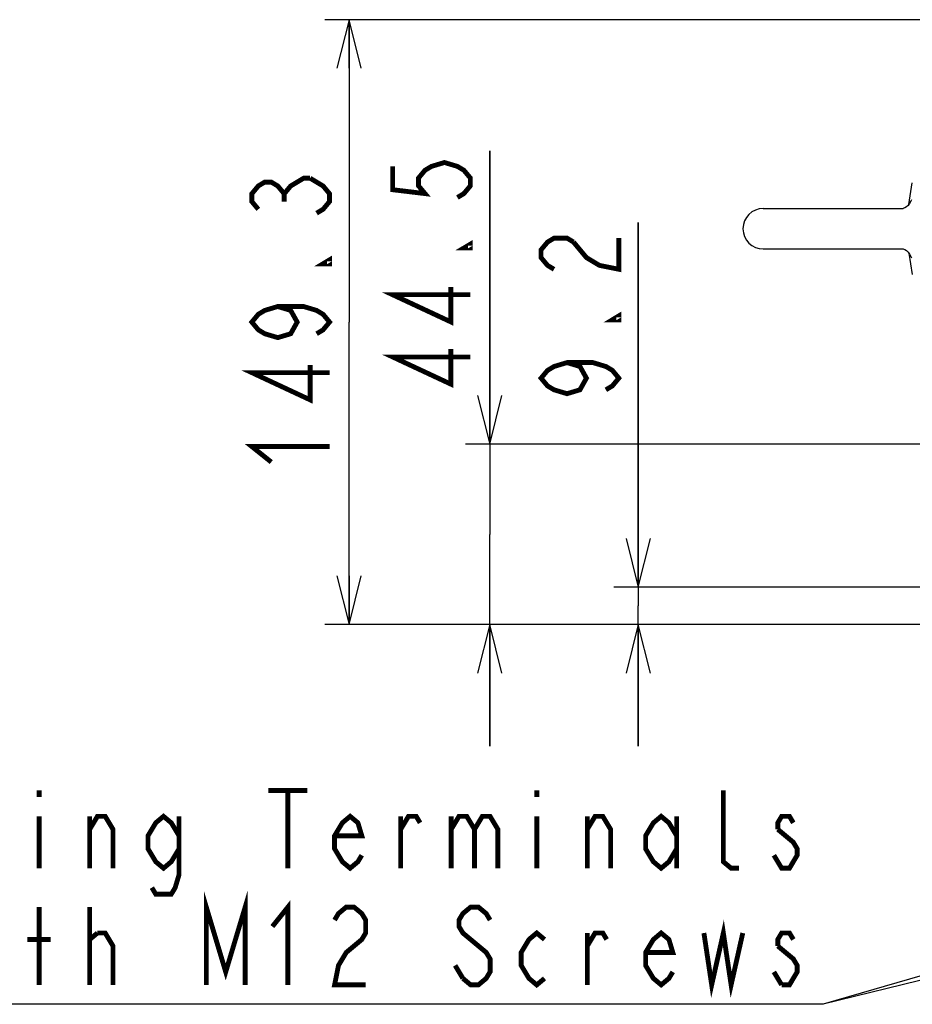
# Model space of a CAD drawing. Extents: x 29 to 410, y 35 to 287.
# Tile 20 of 30: x 171 to 208, y 62 to 102. Entities that reach past the tile are written whole.
import ezdxf

# ---------------------------------------------------------------- set-up
doc = ezdxf.new("R2010")
doc.units = 0
doc.header["$LTSCALE"] = 23.1
doc.layers.get('0').update_dxf_attribs({"linetype": 'CONTINUOUS'})
for name, color, linetype in [('ALL_AXIS', 7, 'CONTINUOUS'), ('ALL_DIM', 7, 'CONTINUOUS'), ('ALL_FEATURES', 7, 'CONTINUOUS'), ('ALL_NOTE', 7, 'CONTINUOUS')]:
    doc.layers.add(name, color=color, linetype=linetype)
doc.dimstyles.get("Standard").update_dxf_attribs({"dimtxt": 2.5, "dimasz": 2.5, "dimexe": 1.25, "dimexo": 0.625, "dimtad": 1, "dimcen": 2.5, "dimazin": 3, "dimtfac": 1, "dimtmove": 0, "dimatfit": 3})

# ---------------------------------------------------------------- blocks, each defined once
blk = doc.blocks.new('_OPEN')
at = {"color": 0, "linetype": 'BYBLOCK'}
for p, q in [((0, 0), (-1, 0.25)), ((-1, -0.25), (0, 0)), ((-1, 0), (0, 0))]:
    blk.add_line(p, q, dxfattribs=at)
blk = doc.blocks.new('*D21')
at = {"layer": 'ALL_DIM', "color": 2, "linetype": 'CONTINUOUS'}
for p, q in [((190.667, 84.934), (190.667, 97.005)), ((190.667, 97.005), (190.667, 81.225)), ((216.22, 84.934), (189.667, 84.934)), ((190.667, 72.517), (190.667, 81.225)), ((225.354, 77.517), (189.667, 77.517)), ((190.667, 77.517), (190.667, 72.517))]:
    blk.add_line(p, q, dxfattribs=at)
at = {"layer": 'ALL_DIM', "color": 2, "linetype": 'CONTINUOUS', "xscale": 2, "yscale": 2, "zscale": 2}
for p, rotation in [((190.667, 84.934), 270), ((190.667, 77.517), 90)]:
    blk.add_blockref('_OPEN', p, dxfattribs=dict(at, rotation=rotation))
blk = doc.blocks.new('*D22')
at = {"layer": 'ALL_DIM', "color": 2, "linetype": 'CONTINUOUS'}
for p, q in [((216.22, 102.4), (183.873, 102.4)), ((184.873, 102.4), (184.873, 89.959)), ((184.873, 77.517), (184.873, 89.959)), ((225.354, 77.517), (183.873, 77.517))]:
    blk.add_line(p, q, dxfattribs=at)
at = {"layer": 'ALL_DIM', "color": 2, "linetype": 'CONTINUOUS', "xscale": 2, "yscale": 2, "zscale": 2}
for p, rotation in [((184.873, 102.4), 90), ((184.873, 77.517), 270)]:
    blk.add_blockref('_OPEN', p, dxfattribs=dict(at, rotation=rotation))
blk = doc.blocks.new('*D23')
at = {"layer": 'ALL_DIM', "color": 2, "linetype": 'CONTINUOUS'}
for p, q in [((196.777, 79.05), (196.777, 94.052)), ((196.777, 94.052), (196.777, 78.284)), ((258.604, 79.05), (195.777, 79.05)), ((196.777, 72.517), (196.777, 78.284)), ((225.354, 77.517), (195.777, 77.517)), ((196.777, 77.517), (196.777, 72.517))]:
    blk.add_line(p, q, dxfattribs=at)
at = {"layer": 'ALL_DIM', "color": 2, "linetype": 'CONTINUOUS', "xscale": 2, "yscale": 2, "zscale": 2}
for p, rotation in [((196.777, 79.05), 270), ((196.777, 77.517), 90)]:
    blk.add_blockref('_OPEN', p, dxfattribs=dict(at, rotation=rotation))

msp = doc.modelspace()

# ---------------------------------------------------------------- linework, layer by layer
at = {"layer": 'ALL_AXIS', "color": 7, "linetype": 'CONTINUOUS'}
for p, q in [((207.914, 94.8), (208.056, 95.687)), ((201.92, 94.634), (207.685, 94.634)), ((201.92, 92.967), (207.686, 92.967)), ((207.914, 92.8), (208.056, 91.913))]:
    msp.add_line(p, q, dxfattribs=at)
msp.add_arc((201.92, 93.8), 0.833, 90, 270, dxfattribs=at)
at = {"layer": 'ALL_DIM', "color": 2, "linetype": 'CONTINUOUS', "const_width": 0.2}
for points in [[(186.667, 96.365), (186.667, 95.405), (188, 95.245), (187.733, 95.565), (187.733, 95.885), (188, 96.205), (188.267, 96.365), (188.8, 96.525), (189.333, 96.365), (189.6, 96.205), (189.867, 95.885), (189.867, 95.565), (189.6, 95.245), (189.333, 95.085)], [(181.14, 94.599), (180.873, 94.919), (180.873, 95.239), (181.14, 95.559), (181.406, 95.719), (181.673, 95.719), (181.94, 95.559), (182.206, 95.239), (182.473, 95.559), (182.74, 95.719), (183.006, 95.879), (183.273, 95.879)], [(183.273, 95.879), (183.806, 95.559), (184.073, 95.239), (184.073, 94.919), (183.806, 94.599), (183.54, 94.439)], [(182.206, 94.919), (182.206, 95.239)], [(189.867, 93.165), (189.867, 93.005), (189.6, 93.005), (189.867, 93.165)], [(193.311, 92.132), (193.044, 92.292), (192.777, 92.612), (192.777, 92.932), (193.044, 93.252), (193.311, 93.412), (193.844, 93.412), (194.111, 93.252)], [(194.111, 93.252), (194.644, 92.612), (195.177, 92.292), (195.977, 92.132), (195.977, 93.412)], [(184.073, 92.519), (184.073, 92.359), (183.806, 92.359), (184.073, 92.519)], [(189.867, 91.085), (186.667, 91.085), (189.067, 89.965), (189.067, 91.405)], [(181.94, 90.599), (182.473, 90.439), (182.74, 89.959), (182.473, 89.479), (181.94, 89.319), (181.406, 89.479), (181.14, 89.639), (180.873, 89.959), (181.14, 90.279), (181.406, 90.439), (181.94, 90.599), (183.006, 90.599), (183.54, 90.439), (183.806, 90.279), (184.073, 89.959), (183.806, 89.639), (183.54, 89.479)], [(195.977, 90.212), (195.977, 90.052), (195.711, 90.052), (195.977, 90.212)], [(189.867, 88.525), (186.667, 88.525), (189.067, 87.405), (189.067, 88.845)], [(193.844, 88.292), (194.377, 88.132), (194.644, 87.652), (194.377, 87.172), (193.844, 87.012), (193.311, 87.172), (193.044, 87.332), (192.777, 87.652), (193.044, 87.972), (193.311, 88.132), (193.844, 88.292), (194.911, 88.292), (195.444, 88.132), (195.711, 87.972), (195.977, 87.652), (195.711, 87.332), (195.444, 87.172)], [(184.073, 87.879), (180.873, 87.879), (183.273, 86.759), (183.273, 88.199)], [(181.673, 84.199), (180.873, 84.839), (184.073, 84.839)]]:
    msp.add_lwpolyline(points, dxfattribs=at)
at = {"layer": 'ALL_FEATURES', "color": 7, "linetype": 'CONTINUOUS'}
for p, q in [((208.019, 94.993), (208.019, 94.992)), ((207.679, 94.634), (207.676, 94.634)), ((207.684, 94.634), (207.684, 94.634)), ((207.675, 92.967), (207.679, 92.966)), ((207.684, 92.967), (207.684, 92.967)), ((208.019, 92.608), (208.019, 92.608))]:
    msp.add_line(p, q, dxfattribs=at)
for points in [[(208.019, 94.993), (207.999, 94.94), (207.944, 94.837), (207.878, 94.756), (207.811, 94.698), (207.751, 94.661), (207.705, 94.642), (207.679, 94.634)], [(207.914, 94.801), (207.881, 94.759), (207.813, 94.699), (207.752, 94.662), (207.706, 94.642), (207.679, 94.634)], [(207.679, 92.966), (207.706, 92.959), (207.752, 92.939), (207.813, 92.901), (207.88, 92.842), (207.946, 92.76), (208.001, 92.656), (208.019, 92.608)]]:
    msp.add_lwpolyline(points, dxfattribs=at)
at = {"layer": 'ALL_NOTE', "color": 2, "linetype": 'CONTINUOUS'}
for p, q in [((260.515, 78.264), (204.389, 61.889)), ((268.575, 77.668), (204.389, 61.889)), ((204.119, 61.889), (155.479, 61.889)), ((204.119, 61.889), (155.479, 61.889)), ((204.389, 61.889), (204.119, 61.889)), ((204.389, 61.889), (204.119, 61.889))]:
    msp.add_line(p, q, dxfattribs=at)
at = {"layer": 'ALL_NOTE', "color": 2, "linetype": 'CONTINUOUS', "const_width": 0.2}
for points in [[(172.119, 70.689), (172.119, 70.423)], [(181.559, 70.689), (183.159, 70.689)], [(182.359, 70.689), (182.359, 67.489)], [(192.599, 70.689), (192.599, 70.423)], [(200.919, 67.489), (200.599, 67.489), (200.279, 67.756), (200.279, 70.689)], [(172.119, 69.623), (172.119, 67.489)], [(174.199, 67.489), (174.199, 69.623)], [(174.199, 69.089), (174.519, 69.623), (174.839, 69.623), (175.159, 69.089), (175.159, 67.489)], [(177.879, 68.289), (177.559, 67.756), (177.239, 67.489), (176.919, 67.756), (176.599, 68.289), (176.599, 68.823), (176.919, 69.356), (177.239, 69.623), (177.559, 69.356), (177.879, 68.823)], [(177.879, 69.623), (177.879, 67.223), (177.719, 66.689), (177.559, 66.423), (176.919, 66.423), (176.759, 66.689)], [(185.399, 68.023), (185.239, 67.756), (184.919, 67.489), (184.599, 67.756), (184.279, 68.289), (184.279, 68.823), (184.599, 69.356), (184.919, 69.623), (185.239, 69.356), (185.399, 68.823), (184.279, 68.823)], [(186.999, 67.489), (186.999, 69.623)], [(186.999, 69.089), (187.319, 69.623), (187.639, 69.623), (187.799, 69.356)], [(189.079, 69.623), (189.079, 67.489)], [(189.079, 69.089), (189.399, 69.623), (189.719, 69.623), (190.039, 69.089), (190.039, 67.489)], [(190.039, 69.089), (190.359, 69.623), (190.679, 69.623), (190.999, 69.089), (190.999, 67.489)], [(192.599, 69.623), (192.599, 67.489)], [(194.679, 67.489), (194.679, 69.623)], [(194.679, 69.089), (194.999, 69.623), (195.319, 69.623), (195.639, 69.089), (195.639, 67.489)], [(198.359, 68.289), (198.039, 67.756), (197.719, 67.489), (197.399, 67.756), (197.079, 68.289), (197.079, 68.823), (197.399, 69.356), (197.719, 69.623), (198.039, 69.356), (198.359, 68.823)], [(198.359, 69.623), (198.359, 67.489)], [(203.159, 69.356), (202.999, 69.623), (202.679, 69.623), (202.519, 69.356), (202.519, 69.089)], [(202.519, 69.089), (203.159, 68.556), (203.319, 68.289), (203.319, 68.023), (203.159, 67.756), (202.999, 67.489), (202.679, 67.489), (202.359, 68.023)], [(178.999, 62.689), (178.999, 65.889), (179.799, 63.223), (180.599, 65.889), (180.599, 62.689)], [(181.719, 65.089), (182.359, 65.889), (182.359, 62.689)], [(172.119, 62.689), (172.119, 65.889)], [(174.199, 62.689), (174.199, 65.889)], [(184.279, 65.356), (184.439, 65.623), (184.759, 65.889), (185.079, 65.889), (185.399, 65.623), (185.559, 65.356), (185.559, 64.823), (185.399, 64.556), (185.079, 64.289), (184.759, 64.023), (184.439, 63.489), (184.279, 62.689), (185.559, 62.689)], [(190.679, 65.356), (190.519, 65.623), (190.199, 65.889), (189.879, 65.889), (189.559, 65.623), (189.399, 65.356), (189.399, 65.089), (189.559, 64.823), (189.879, 64.556), (190.199, 64.289), (190.519, 64.023), (190.679, 63.756), (190.679, 63.223), (190.519, 62.956), (190.199, 62.689), (189.879, 62.689), (189.559, 62.956)], [(199.479, 64.823), (199.799, 62.689), (200.279, 64.823), (200.599, 62.689), (201.079, 64.823)], [(174.199, 64.556), (174.519, 64.823)], [(174.519, 64.823), (174.839, 64.823), (175.159, 64.289), (175.159, 62.689)], [(192.919, 62.956), (192.599, 62.689), (192.279, 62.956), (191.959, 63.489), (191.959, 64.023), (192.279, 64.556), (192.599, 64.823), (192.919, 64.556)], [(194.679, 62.689), (194.679, 64.823)], [(194.679, 64.289), (194.999, 64.823), (195.319, 64.823), (195.479, 64.556)], [(198.199, 63.223), (198.039, 62.956), (197.719, 62.689), (197.399, 62.956), (197.079, 63.489), (197.079, 64.023), (197.399, 64.556), (197.719, 64.823), (198.039, 64.556), (198.199, 64.023), (197.079, 64.023)], [(203.159, 64.556), (202.999, 64.823), (202.679, 64.823), (202.519, 64.556), (202.519, 64.289)], [(171.639, 64.556), (172.599, 64.556)], [(202.519, 64.289), (203.159, 63.756), (203.319, 63.489), (203.319, 63.223), (203.159, 62.956), (202.999, 62.689), (202.679, 62.689)], [(189.559, 62.956), (189.239, 63.489)], [(202.679, 62.689), (202.359, 63.223)]]:
    msp.add_lwpolyline(points, dxfattribs=at)

# ---------------------------------------------------------------- dimensions: what is measured, and where the dimension line sits
at = {"layer": 'ALL_DIM', "color": 2, "linetype": 'CONTINUOUS'}
for base, p1, p2, angle, picture, middle in [((184.873, 102.4), (225.354, 77.517), (216.22, 102.4), 90, '*D22', (184.073, 83.559)), ((190.667, 84.934), (225.354, 77.517), (216.22, 84.934), 90, '*D21', (189.867, 86.765)), ((196.777, 77.517), (258.604, 79.05), (225.354, 77.517), 270, '*D23', (195.977, 86.372))]:
    dim = msp.add_linear_dim(base=base, p1=p1, p2=p2, angle=angle, dimstyle='Standard', dxfattribs=at)
    dim.commit()
    dim.dimension.update_dxf_attribs({"geometry": picture, "text_midpoint": middle, "dimtype": 128})

doc.saveas('drawing.dxf')
